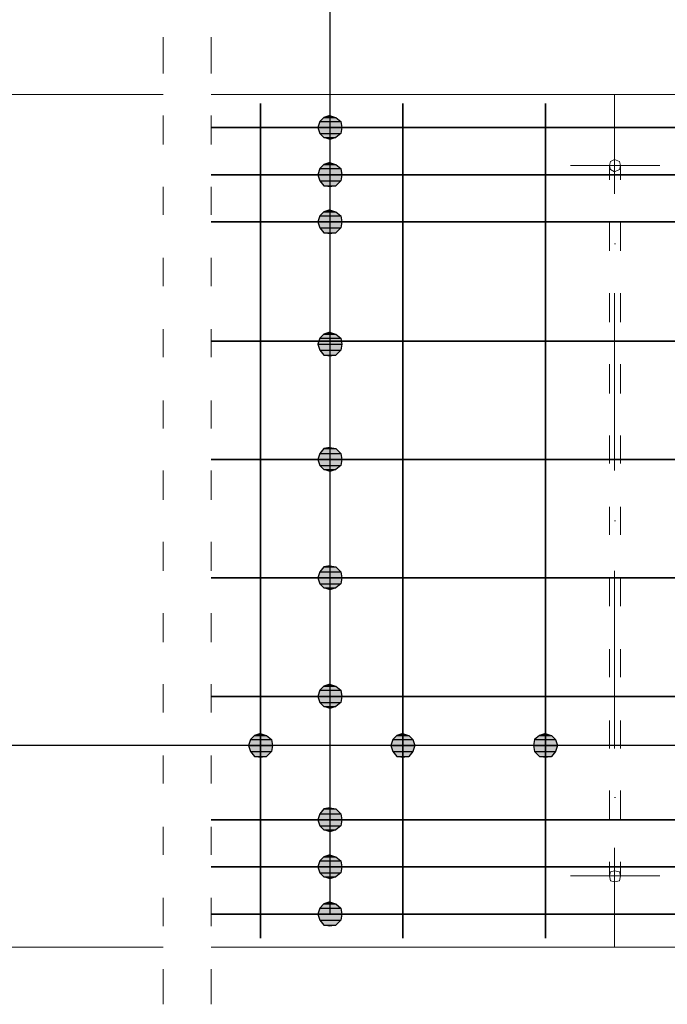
# Model space of a CAD drawing. Header units: millimetres. Extents: x -387992 to 11255, y 102926 to 380857.
# Tile 15 of 27: x -376410 to -375043, y 284738 to 286817. Entities that reach past the tile are written whole.
import ezdxf

# ---------------------------------------------------------------- set-up
doc = ezdxf.new("R2010")
doc.units = ezdxf.units.MM
doc.header["$MEASUREMENT"] = 0
doc.layers.add('Warstwa 1', color=7, linetype='Continuous')

msp = doc.modelspace()

# ---------------------------------------------------------------- hatches: boundary and pattern name
at = {"layer": 'Warstwa 1', "transparency": 33554687}
for points in [[(-375776.53862, 286601.977819), (-375780.763377, 286589.261977), (-375729.938882, 286589.261977)], [(-375768.068051, 286610.448928), (-375776.53862, 286601.977819), (-375732.061788, 286601.977819)], [(-375776.53862, 286601.977819), (-375732.061788, 286601.977819), (-375729.938882, 286589.261977)], [(-375755.351129, 286614.673144), (-375768.068051, 286610.448928), (-375742.655804, 286610.448928)], [(-375768.068051, 286610.448928), (-375742.655804, 286610.448928), (-375732.061788, 286601.977819)], [(-375780.763377, 286589.261977), (-375776.53862, 286576.566651), (-375732.061788, 286576.566651)], [(-375780.763377, 286589.261977), (-375729.938882, 286589.261977), (-375732.061788, 286576.566651)], [(-375776.53862, 286576.566651), (-375768.068051, 286568.095542), (-375742.655804, 286568.095542)], [(-375776.53862, 286576.566651), (-375732.061788, 286576.566651), (-375742.655804, 286568.095542)], [(-375768.068051, 286568.095542), (-375742.655804, 286568.095542), (-375755.351129, 286563.871325)], [(-375755.351129, 286515.148141), (-375768.068051, 286510.923924), (-375742.655804, 286510.923924)], [(-375776.53862, 286502.452815), (-375780.763377, 286489.734813), (-375729.938882, 286489.734813)], [(-375768.068051, 286510.923924), (-375776.53862, 286502.452815), (-375732.061788, 286502.452815)], [(-375776.53862, 286502.452815), (-375732.061788, 286502.452815), (-375729.938882, 286489.734813)], [(-375768.068051, 286510.923924), (-375742.655804, 286510.923924), (-375732.061788, 286502.452815)], [(-375780.763377, 286489.734813), (-375776.53862, 286477.039488), (-375732.061788, 286477.039488)], [(-375780.763377, 286489.734813), (-375729.938882, 286489.734813), (-375732.061788, 286477.039488)], [(-375776.53862, 286477.039488), (-375768.068051, 286466.446552), (-375742.655804, 286466.446552)], [(-375776.53862, 286477.039488), (-375732.061788, 286477.039488), (-375742.655804, 286466.446552)], [(-375768.068051, 286466.446552), (-375742.655804, 286466.446552), (-375755.351129, 286464.323646)], [(-375768.068051, 286411.396761), (-375776.53862, 286402.926732), (-375732.061788, 286402.926732)], [(-375755.351129, 286415.622057), (-375768.068051, 286411.396761), (-375742.655804, 286411.396761)], [(-375768.068051, 286411.396761), (-375742.655804, 286411.396761), (-375732.061788, 286402.926732)], [(-375776.53862, 286402.926732), (-375780.763377, 286390.20981), (-375729.938882, 286390.20981)], [(-375780.763377, 286390.20981), (-375776.53862, 286377.514484), (-375732.061788, 286377.514484)], [(-375780.763377, 286390.20981), (-375729.938882, 286390.20981), (-375732.061788, 286377.514484)], [(-375776.53862, 286402.926732), (-375732.061788, 286402.926732), (-375729.938882, 286390.20981)], [(-375776.53862, 286377.514484), (-375768.068051, 286366.920469), (-375742.655804, 286366.920469)], [(-375776.53862, 286377.514484), (-375732.061788, 286377.514484), (-375742.655804, 286366.920469)], [(-375768.068051, 286366.920469), (-375742.655804, 286366.920469), (-375755.351129, 286364.797562)], [(-375776.53862, 286144.580041), (-375780.763377, 286131.863119), (-375729.938882, 286131.863119)], [(-375768.068051, 286153.029554), (-375776.53862, 286144.580041), (-375732.061788, 286144.580041)], [(-375776.53862, 286144.580041), (-375732.061788, 286144.580041), (-375729.938882, 286131.863119)], [(-375755.351129, 286157.275366), (-375768.068051, 286153.029554), (-375742.655804, 286153.029554)], [(-375768.068051, 286153.029554), (-375742.655804, 286153.029554), (-375732.061788, 286144.580041)], [(-375780.763377, 286131.863119), (-375776.53862, 286119.146197), (-375732.061788, 286119.146197)], [(-375780.763377, 286131.863119), (-375729.938882, 286131.863119), (-375732.061788, 286119.146197)], [(-375776.53862, 286119.146197), (-375768.068051, 286108.573778), (-375742.655804, 286108.573778)], [(-375776.53862, 286119.146197), (-375732.061788, 286119.146197), (-375742.655804, 286108.573778)], [(-375768.068051, 286108.573778), (-375742.655804, 286108.573778), (-375755.351129, 286106.450871)], [(-375755.351129, 285913.746907), (-375768.068051, 285911.624001), (-375742.655804, 285911.624001)], [(-375776.53862, 285901.029985), (-375780.763377, 285888.33466), (-375729.938882, 285888.33466)], [(-375768.068051, 285911.624001), (-375776.53862, 285901.029985), (-375732.061788, 285901.029985)], [(-375776.53862, 285901.029985), (-375732.061788, 285901.029985), (-375729.938882, 285888.33466)], [(-375768.068051, 285911.624001), (-375742.655804, 285911.624001), (-375732.061788, 285901.029985)], [(-375780.763377, 285888.33466), (-375776.53862, 285875.639334), (-375732.061788, 285875.639334)], [(-375780.763377, 285888.33466), (-375729.938882, 285888.33466), (-375732.061788, 285875.639334)], [(-375776.53862, 285875.639334), (-375768.068051, 285867.146629), (-375742.655804, 285867.146629)], [(-375776.53862, 285875.639334), (-375732.061788, 285875.639334), (-375742.655804, 285867.146629)], [(-375768.068051, 285867.146629), (-375742.655804, 285867.146629), (-375755.351129, 285862.921333)], [(-375755.351129, 285663.870246), (-375768.068051, 285661.747339), (-375742.655804, 285661.747339)], [(-375776.53862, 285651.153324), (-375780.763377, 285638.457998), (-375729.938882, 285638.457998)], [(-375768.068051, 285661.747339), (-375776.53862, 285651.153324), (-375732.061788, 285651.153324)], [(-375776.53862, 285651.153324), (-375732.061788, 285651.153324), (-375729.938882, 285638.457998)], [(-375768.068051, 285661.747339), (-375742.655804, 285661.747339), (-375732.061788, 285651.153324)], [(-375780.763377, 285638.457998), (-375776.53862, 285625.741076), (-375732.061788, 285625.741076)], [(-375780.763377, 285638.457998), (-375729.938882, 285638.457998), (-375732.061788, 285625.741076)], [(-375776.53862, 285625.741076), (-375768.068051, 285617.269967), (-375742.655804, 285617.269967)], [(-375776.53862, 285625.741076), (-375732.061788, 285625.741076), (-375742.655804, 285617.269967)], [(-375768.068051, 285617.269967), (-375742.655804, 285617.269967), (-375755.351129, 285613.045751)], [(-375755.351129, 285413.973067), (-375768.068051, 285409.747771), (-375742.655804, 285409.747771)], [(-375776.53862, 285401.277742), (-375780.763377, 285388.56082), (-375729.938882, 285388.56082)], [(-375768.068051, 285409.747771), (-375776.53862, 285401.277742), (-375732.061788, 285401.277742)], [(-375776.53862, 285401.277742), (-375732.061788, 285401.277742), (-375729.938882, 285388.56082)], [(-375768.068051, 285409.747771), (-375742.655804, 285409.747771), (-375732.061788, 285401.277742)], [(-375780.763377, 285388.56082), (-375776.53862, 285375.864415), (-375732.061788, 285375.864415)], [(-375780.763377, 285388.56082), (-375729.938882, 285388.56082), (-375732.061788, 285375.864415)], [(-375776.53862, 285375.864415), (-375768.068051, 285367.394385), (-375742.655804, 285367.394385)], [(-375776.53862, 285375.864415), (-375732.061788, 285375.864415), (-375742.655804, 285367.394385)], [(-375768.068051, 285367.394385), (-375742.655804, 285367.394385), (-375755.351129, 285363.169089)], [(-375901.476411, 285310.221688), (-375914.172277, 285305.975875), (-375888.759489, 285305.975875)], [(-375600.775794, 285310.221688), (-375613.47112, 285305.975875), (-375588.059413, 285305.975875)], [(-375300.075718, 285310.221688), (-375312.771043, 285305.975875), (-375287.358796, 285305.975875)], [(-375922.642846, 285297.505846), (-375926.889199, 285284.81052), (-375876.064164, 285284.81052)], [(-375914.172277, 285305.975875), (-375922.642846, 285297.505846), (-375878.18707, 285297.505846)], [(-375922.642846, 285297.505846), (-375878.18707, 285297.505846), (-375876.064164, 285284.81052)], [(-375914.172277, 285305.975875), (-375888.759489, 285305.975875), (-375878.18707, 285297.505846)], [(-375621.942229, 285297.505846), (-375626.188042, 285284.81052), (-375575.363547, 285284.81052)], [(-375613.47112, 285305.975875), (-375621.942229, 285297.505846), (-375579.588303, 285297.505846)], [(-375621.942229, 285297.505846), (-375579.588303, 285297.505846), (-375575.363547, 285284.81052)], [(-375613.47112, 285305.975875), (-375588.059413, 285305.975875), (-375579.588303, 285297.505846)], [(-375323.364519, 285297.505846), (-375325.466369, 285284.81052), (-375274.66293, 285284.81052)], [(-375312.771043, 285305.975875), (-375323.364519, 285297.505846), (-375278.887687, 285297.505846)], [(-375323.364519, 285297.505846), (-375278.887687, 285297.505846), (-375274.66293, 285284.81052)], [(-375312.771043, 285305.975875), (-375287.358796, 285305.975875), (-375278.887687, 285297.505846)], [(-375926.889199, 285284.81052), (-375922.642846, 285272.093598), (-375878.18707, 285272.093598)], [(-375926.889199, 285284.81052), (-375876.064164, 285284.81052), (-375878.18707, 285272.093598)], [(-375922.642846, 285272.093598), (-375914.172277, 285261.521179), (-375888.759489, 285261.521179)], [(-375922.642846, 285272.093598), (-375878.18707, 285272.093598), (-375888.759489, 285261.521179)], [(-375626.188042, 285284.81052), (-375621.942229, 285272.093598), (-375579.588303, 285272.093598)], [(-375626.188042, 285284.81052), (-375575.363547, 285284.81052), (-375579.588303, 285272.093598)], [(-375621.942229, 285272.093598), (-375613.47112, 285261.521179), (-375588.059413, 285261.521179)], [(-375621.942229, 285272.093598), (-375579.588303, 285272.093598), (-375588.059413, 285261.521179)], [(-375325.466369, 285284.81052), (-375323.364519, 285272.093598), (-375278.887687, 285272.093598)], [(-375325.466369, 285284.81052), (-375274.66293, 285284.81052), (-375278.887687, 285272.093598)], [(-375323.364519, 285272.093598), (-375312.771043, 285261.521179), (-375287.358796, 285261.521179)], [(-375323.364519, 285272.093598), (-375278.887687, 285272.093598), (-375287.358796, 285261.521179)], [(-375914.172277, 285261.521179), (-375888.759489, 285261.521179), (-375901.476411, 285259.398273)], [(-375613.47112, 285261.521179), (-375588.059413, 285261.521179), (-375600.775794, 285259.398273)], [(-375312.771043, 285261.521179), (-375287.358796, 285261.521179), (-375300.075718, 285259.398273)], [(-375768.068051, 285151.40108), (-375776.53862, 285140.808145), (-375732.061788, 285140.808145)], [(-375755.351129, 285153.523987), (-375768.068051, 285151.40108), (-375742.655804, 285151.40108)], [(-375768.068051, 285151.40108), (-375742.655804, 285151.40108), (-375732.061788, 285140.808145)], [(-375776.53862, 285140.808145), (-375780.763377, 285128.090143), (-375729.938882, 285128.090143)], [(-375780.763377, 285128.090143), (-375776.53862, 285115.394817), (-375732.061788, 285115.394817)], [(-375780.763377, 285128.090143), (-375729.938882, 285128.090143), (-375732.061788, 285115.394817)], [(-375776.53862, 285140.808145), (-375732.061788, 285140.808145), (-375729.938882, 285128.090143)], [(-375776.53862, 285115.394817), (-375768.068051, 285106.924788), (-375742.655804, 285106.924788)], [(-375776.53862, 285115.394817), (-375732.061788, 285115.394817), (-375742.655804, 285106.924788)], [(-375768.068051, 285106.924788), (-375742.655804, 285106.924788), (-375755.351129, 285102.678975)], [(-375776.53862, 285041.282061), (-375780.763377, 285028.565139), (-375729.938882, 285028.565139)], [(-375768.068051, 285049.75209), (-375776.53862, 285041.282061), (-375732.061788, 285041.282061)], [(-375776.53862, 285041.282061), (-375732.061788, 285041.282061), (-375729.938882, 285028.565139)], [(-375755.351129, 285053.977387), (-375768.068051, 285049.75209), (-375742.655804, 285049.75209)], [(-375768.068051, 285049.75209), (-375742.655804, 285049.75209), (-375732.061788, 285041.282061)], [(-375780.763377, 285028.565139), (-375776.53862, 285015.869814), (-375732.061788, 285015.869814)], [(-375780.763377, 285028.565139), (-375729.938882, 285028.565139), (-375732.061788, 285015.869814)], [(-375776.53862, 285015.869814), (-375768.068051, 285007.397625), (-375742.655804, 285007.397625)], [(-375776.53862, 285015.869814), (-375732.061788, 285015.869814), (-375742.655804, 285007.397625)], [(-375768.068051, 285007.397625), (-375742.655804, 285007.397625), (-375755.351129, 285003.151812)], [(-375776.53862, 284941.754898), (-375780.763377, 284929.039056), (-375729.938882, 284929.039056)], [(-375768.068051, 284950.227087), (-375776.53862, 284941.754898), (-375732.061788, 284941.754898)], [(-375776.53862, 284941.754898), (-375732.061788, 284941.754898), (-375729.938882, 284929.039056)], [(-375755.351129, 284954.451303), (-375768.068051, 284950.227087), (-375742.655804, 284950.227087)], [(-375768.068051, 284950.227087), (-375742.655804, 284950.227087), (-375732.061788, 284941.754898)], [(-375780.763377, 284929.039056), (-375776.53862, 284916.34373), (-375732.061788, 284916.34373)], [(-375780.763377, 284929.039056), (-375729.938882, 284929.039056), (-375732.061788, 284916.34373)], [(-375776.53862, 284916.34373), (-375768.068051, 284905.749715), (-375742.655804, 284905.749715)], [(-375776.53862, 284916.34373), (-375732.061788, 284916.34373), (-375742.655804, 284905.749715)], [(-375768.068051, 284905.749715), (-375742.655804, 284905.749715), (-375755.351129, 284903.626808)]]:
    msp.add_hatch(color=7, dxfattribs=at).paths.add_polyline_path(points)

# ---------------------------------------------------------------- linework, layer by layer
at = {"layer": 'Warstwa 1', "color": 7, "lineweight": 9}
for p, q in [((-376106.875701, 286703.626808), (-376106.875701, 286779.863551)), ((-376005.248307, 286703.626808), (-376005.248307, 286779.863551)), ((-375141.232974, 286479.162394), (-375141.232974, 286508.801018)), ((-375164.543371, 285039.159155), (-375164.543371, 285009.500015))]:
    msp.add_line(p, q, dxfattribs=at)
at = {"layer": 'Warstwa 1', "color": 8, "lineweight": 15}
for p, q in [((-375153.949896, 286449.505414), (-375153.949896, 286659.150516)), ((-375247.127777, 286508.801018), (-375058.648029, 286508.801018)), ((-375247.127777, 285009.500015), (-375058.648029, 285009.500015))]:
    msp.add_line(p, q, dxfattribs=at)
at = {"layer": 'Warstwa 1', "color": 7, "lineweight": 25}
msp.add_line((-374700.775794, 285284.81052), (-379071.571674, 285284.81052), dxfattribs=at)
msp.add_lwpolyline([(-378370.644358, 287334.686102), (-375755.351129, 287334.686102), (-375755.351129, 284929.039056)], dxfattribs=at)
at = {"layer": 'Warstwa 1', "color": 7, "lineweight": 15}
for points in [[(-376106.875701, 286659.150516), (-380052.054769, 286659.150516), (-380052.054769, 284859.150516), (-376106.875701, 284859.150516)], [(-376005.248307, 284859.150516), (-374450.899673, 284859.150516), (-374450.899673, 286659.150516), (-376005.248307, 286659.150516)]]:
    msp.add_lwpolyline(points, dxfattribs=at)
at = {"layer": 'Warstwa 1', "color": 7, "lineweight": 13}
for points in [[(-375729.938882, 286589.261977), (-375732.061788, 286601.977819), (-375742.655804, 286610.448928), (-375755.351129, 286614.673144), (-375768.068051, 286610.448928), (-375776.53862, 286601.977819), (-375780.763377, 286589.261977), (-375776.53862, 286576.566651), (-375768.068051, 286568.095542), (-375755.351129, 286563.871325), (-375742.655804, 286568.095542), (-375732.061788, 286576.566651)], [(-375729.938882, 286489.734813), (-375732.061788, 286502.452815), (-375742.655804, 286510.923924), (-375755.351129, 286515.148141), (-375768.068051, 286510.923924), (-375776.53862, 286502.452815), (-375780.763377, 286489.734813), (-375776.53862, 286477.039488), (-375768.068051, 286466.446552), (-375755.351129, 286464.323646), (-375742.655804, 286466.446552), (-375732.061788, 286477.039488)], [(-375729.938882, 286390.20981), (-375732.061788, 286402.926732), (-375742.655804, 286411.396761), (-375755.351129, 286415.622057), (-375768.068051, 286411.396761), (-375776.53862, 286402.926732), (-375780.763377, 286390.20981), (-375776.53862, 286377.514484), (-375768.068051, 286366.920469), (-375755.351129, 286364.797562), (-375742.655804, 286366.920469), (-375732.061788, 286377.514484)], [(-375729.938882, 286131.863119), (-375732.061788, 286144.580041), (-375742.655804, 286153.029554), (-375755.351129, 286157.275366), (-375768.068051, 286153.029554), (-375776.53862, 286144.580041), (-375780.763377, 286131.863119), (-375776.53862, 286119.146197), (-375768.068051, 286108.573778), (-375755.351129, 286106.450871), (-375742.655804, 286108.573778), (-375732.061788, 286119.146197)], [(-375729.938882, 285888.33466), (-375732.061788, 285901.029985), (-375742.655804, 285911.624001), (-375755.351129, 285913.746907), (-375768.068051, 285911.624001), (-375776.53862, 285901.029985), (-375780.763377, 285888.33466), (-375776.53862, 285875.639334), (-375768.068051, 285867.146629), (-375755.351129, 285862.921333), (-375742.655804, 285867.146629), (-375732.061788, 285875.639334)], [(-375729.938882, 285638.457998), (-375732.061788, 285651.153324), (-375742.655804, 285661.747339), (-375755.351129, 285663.870246), (-375768.068051, 285661.747339), (-375776.53862, 285651.153324), (-375780.763377, 285638.457998), (-375776.53862, 285625.741076), (-375768.068051, 285617.269967), (-375755.351129, 285613.045751), (-375742.655804, 285617.269967), (-375732.061788, 285625.741076)], [(-375729.938882, 285388.56082), (-375732.061788, 285401.277742), (-375742.655804, 285409.747771), (-375755.351129, 285413.973067), (-375768.068051, 285409.747771), (-375776.53862, 285401.277742), (-375780.763377, 285388.56082), (-375776.53862, 285375.864415), (-375768.068051, 285367.394385), (-375755.351129, 285363.169089), (-375742.655804, 285367.394385), (-375732.061788, 285375.864415)], [(-375876.064164, 285284.81052), (-375878.18707, 285297.505846), (-375888.759489, 285305.975875), (-375901.476411, 285310.221688), (-375914.172277, 285305.975875), (-375922.642846, 285297.505846), (-375926.889199, 285284.81052), (-375922.642846, 285272.093598), (-375914.172277, 285261.521179), (-375901.476411, 285259.398273), (-375888.759489, 285261.521179), (-375878.18707, 285272.093598)], [(-375575.363547, 285284.81052), (-375579.588303, 285297.505846), (-375588.059413, 285305.975875), (-375600.775794, 285310.221688), (-375613.47112, 285305.975875), (-375621.942229, 285297.505846), (-375626.188042, 285284.81052), (-375621.942229, 285272.093598), (-375613.47112, 285261.521179), (-375600.775794, 285259.398273), (-375588.059413, 285261.521179), (-375579.588303, 285272.093598)], [(-375274.66293, 285284.81052), (-375278.887687, 285297.505846), (-375287.358796, 285305.975875), (-375300.075718, 285310.221688), (-375312.771043, 285305.975875), (-375323.364519, 285297.505846), (-375325.466369, 285284.81052), (-375323.364519, 285272.093598), (-375312.771043, 285261.521179), (-375300.075718, 285259.398273), (-375287.358796, 285261.521179), (-375278.887687, 285272.093598)], [(-375729.938882, 285128.090143), (-375732.061788, 285140.808145), (-375742.655804, 285151.40108), (-375755.351129, 285153.523987), (-375768.068051, 285151.40108), (-375776.53862, 285140.808145), (-375780.763377, 285128.090143), (-375776.53862, 285115.394817), (-375768.068051, 285106.924788), (-375755.351129, 285102.678975), (-375742.655804, 285106.924788), (-375732.061788, 285115.394817)], [(-375729.938882, 285028.565139), (-375732.061788, 285041.282061), (-375742.655804, 285049.75209), (-375755.351129, 285053.977387), (-375768.068051, 285049.75209), (-375776.53862, 285041.282061), (-375780.763377, 285028.565139), (-375776.53862, 285015.869814), (-375768.068051, 285007.397625), (-375755.351129, 285003.151812), (-375742.655804, 285007.397625), (-375732.061788, 285015.869814)], [(-375729.938882, 284929.039056), (-375732.061788, 284941.754898), (-375742.655804, 284950.227087), (-375755.351129, 284954.451303), (-375768.068051, 284950.227087), (-375776.53862, 284941.754898), (-375780.763377, 284929.039056), (-375776.53862, 284916.34373), (-375768.068051, 284905.749715), (-375755.351129, 284903.626808), (-375742.655804, 284905.749715), (-375732.061788, 284916.34373)]]:
    msp.add_lwpolyline(points, close=True, dxfattribs=at)
at = {"layer": 'Warstwa 1'}
for points in [[(-375776.53862, 286601.977819), (-375780.763377, 286589.261977), (-375729.938882, 286589.261977)], [(-375768.068051, 286610.448928), (-375776.53862, 286601.977819), (-375732.061788, 286601.977819)], [(-375776.53862, 286601.977819), (-375732.061788, 286601.977819), (-375729.938882, 286589.261977)], [(-375755.351129, 286614.673144), (-375768.068051, 286610.448928), (-375742.655804, 286610.448928)], [(-375768.068051, 286610.448928), (-375742.655804, 286610.448928), (-375732.061788, 286601.977819)], [(-375780.763377, 286589.261977), (-375776.53862, 286576.566651), (-375732.061788, 286576.566651)], [(-375780.763377, 286589.261977), (-375729.938882, 286589.261977), (-375732.061788, 286576.566651)], [(-375776.53862, 286576.566651), (-375768.068051, 286568.095542), (-375742.655804, 286568.095542)], [(-375776.53862, 286576.566651), (-375732.061788, 286576.566651), (-375742.655804, 286568.095542)], [(-375768.068051, 286568.095542), (-375742.655804, 286568.095542), (-375755.351129, 286563.871325)], [(-375755.351129, 286515.148141), (-375768.068051, 286510.923924), (-375742.655804, 286510.923924)], [(-375776.53862, 286502.452815), (-375780.763377, 286489.734813), (-375729.938882, 286489.734813)], [(-375768.068051, 286510.923924), (-375776.53862, 286502.452815), (-375732.061788, 286502.452815)], [(-375776.53862, 286502.452815), (-375732.061788, 286502.452815), (-375729.938882, 286489.734813)], [(-375768.068051, 286510.923924), (-375742.655804, 286510.923924), (-375732.061788, 286502.452815)], [(-375780.763377, 286489.734813), (-375776.53862, 286477.039488), (-375732.061788, 286477.039488)], [(-375780.763377, 286489.734813), (-375729.938882, 286489.734813), (-375732.061788, 286477.039488)], [(-375776.53862, 286477.039488), (-375768.068051, 286466.446552), (-375742.655804, 286466.446552)], [(-375776.53862, 286477.039488), (-375732.061788, 286477.039488), (-375742.655804, 286466.446552)], [(-375768.068051, 286466.446552), (-375742.655804, 286466.446552), (-375755.351129, 286464.323646)], [(-375768.068051, 286411.396761), (-375776.53862, 286402.926732), (-375732.061788, 286402.926732)], [(-375755.351129, 286415.622057), (-375768.068051, 286411.396761), (-375742.655804, 286411.396761)], [(-375768.068051, 286411.396761), (-375742.655804, 286411.396761), (-375732.061788, 286402.926732)], [(-375776.53862, 286402.926732), (-375780.763377, 286390.20981), (-375729.938882, 286390.20981)], [(-375780.763377, 286390.20981), (-375776.53862, 286377.514484), (-375732.061788, 286377.514484)], [(-375780.763377, 286390.20981), (-375729.938882, 286390.20981), (-375732.061788, 286377.514484)], [(-375776.53862, 286402.926732), (-375732.061788, 286402.926732), (-375729.938882, 286390.20981)], [(-375776.53862, 286377.514484), (-375768.068051, 286366.920469), (-375742.655804, 286366.920469)], [(-375776.53862, 286377.514484), (-375732.061788, 286377.514484), (-375742.655804, 286366.920469)], [(-375768.068051, 286366.920469), (-375742.655804, 286366.920469), (-375755.351129, 286364.797562)], [(-375776.53862, 286144.580041), (-375780.763377, 286131.863119), (-375729.938882, 286131.863119)], [(-375768.068051, 286153.029554), (-375776.53862, 286144.580041), (-375732.061788, 286144.580041)], [(-375776.53862, 286144.580041), (-375732.061788, 286144.580041), (-375729.938882, 286131.863119)], [(-375755.351129, 286157.275366), (-375768.068051, 286153.029554), (-375742.655804, 286153.029554)], [(-375768.068051, 286153.029554), (-375742.655804, 286153.029554), (-375732.061788, 286144.580041)], [(-375780.763377, 286131.863119), (-375776.53862, 286119.146197), (-375732.061788, 286119.146197)], [(-375780.763377, 286131.863119), (-375729.938882, 286131.863119), (-375732.061788, 286119.146197)], [(-375776.53862, 286119.146197), (-375768.068051, 286108.573778), (-375742.655804, 286108.573778)], [(-375776.53862, 286119.146197), (-375732.061788, 286119.146197), (-375742.655804, 286108.573778)], [(-375768.068051, 286108.573778), (-375742.655804, 286108.573778), (-375755.351129, 286106.450871)], [(-375755.351129, 285913.746907), (-375768.068051, 285911.624001), (-375742.655804, 285911.624001)], [(-375776.53862, 285901.029985), (-375780.763377, 285888.33466), (-375729.938882, 285888.33466)], [(-375768.068051, 285911.624001), (-375776.53862, 285901.029985), (-375732.061788, 285901.029985)], [(-375776.53862, 285901.029985), (-375732.061788, 285901.029985), (-375729.938882, 285888.33466)], [(-375768.068051, 285911.624001), (-375742.655804, 285911.624001), (-375732.061788, 285901.029985)], [(-375780.763377, 285888.33466), (-375776.53862, 285875.639334), (-375732.061788, 285875.639334)], [(-375780.763377, 285888.33466), (-375729.938882, 285888.33466), (-375732.061788, 285875.639334)], [(-375776.53862, 285875.639334), (-375768.068051, 285867.146629), (-375742.655804, 285867.146629)], [(-375776.53862, 285875.639334), (-375732.061788, 285875.639334), (-375742.655804, 285867.146629)], [(-375768.068051, 285867.146629), (-375742.655804, 285867.146629), (-375755.351129, 285862.921333)], [(-375755.351129, 285663.870246), (-375768.068051, 285661.747339), (-375742.655804, 285661.747339)], [(-375776.53862, 285651.153324), (-375780.763377, 285638.457998), (-375729.938882, 285638.457998)], [(-375768.068051, 285661.747339), (-375776.53862, 285651.153324), (-375732.061788, 285651.153324)], [(-375776.53862, 285651.153324), (-375732.061788, 285651.153324), (-375729.938882, 285638.457998)], [(-375768.068051, 285661.747339), (-375742.655804, 285661.747339), (-375732.061788, 285651.153324)], [(-375780.763377, 285638.457998), (-375776.53862, 285625.741076), (-375732.061788, 285625.741076)], [(-375780.763377, 285638.457998), (-375729.938882, 285638.457998), (-375732.061788, 285625.741076)], [(-375776.53862, 285625.741076), (-375768.068051, 285617.269967), (-375742.655804, 285617.269967)], [(-375776.53862, 285625.741076), (-375732.061788, 285625.741076), (-375742.655804, 285617.269967)], [(-375768.068051, 285617.269967), (-375742.655804, 285617.269967), (-375755.351129, 285613.045751)], [(-375755.351129, 285413.973067), (-375768.068051, 285409.747771), (-375742.655804, 285409.747771)], [(-375776.53862, 285401.277742), (-375780.763377, 285388.56082), (-375729.938882, 285388.56082)], [(-375768.068051, 285409.747771), (-375776.53862, 285401.277742), (-375732.061788, 285401.277742)], [(-375776.53862, 285401.277742), (-375732.061788, 285401.277742), (-375729.938882, 285388.56082)], [(-375768.068051, 285409.747771), (-375742.655804, 285409.747771), (-375732.061788, 285401.277742)], [(-375780.763377, 285388.56082), (-375776.53862, 285375.864415), (-375732.061788, 285375.864415)], [(-375780.763377, 285388.56082), (-375729.938882, 285388.56082), (-375732.061788, 285375.864415)], [(-375776.53862, 285375.864415), (-375768.068051, 285367.394385), (-375742.655804, 285367.394385)], [(-375776.53862, 285375.864415), (-375732.061788, 285375.864415), (-375742.655804, 285367.394385)], [(-375768.068051, 285367.394385), (-375742.655804, 285367.394385), (-375755.351129, 285363.169089)], [(-375901.476411, 285310.221688), (-375914.172277, 285305.975875), (-375888.759489, 285305.975875)], [(-375600.775794, 285310.221688), (-375613.47112, 285305.975875), (-375588.059413, 285305.975875)], [(-375300.075718, 285310.221688), (-375312.771043, 285305.975875), (-375287.358796, 285305.975875)], [(-375922.642846, 285297.505846), (-375926.889199, 285284.81052), (-375876.064164, 285284.81052)], [(-375914.172277, 285305.975875), (-375922.642846, 285297.505846), (-375878.18707, 285297.505846)], [(-375922.642846, 285297.505846), (-375878.18707, 285297.505846), (-375876.064164, 285284.81052)], [(-375914.172277, 285305.975875), (-375888.759489, 285305.975875), (-375878.18707, 285297.505846)], [(-375621.942229, 285297.505846), (-375626.188042, 285284.81052), (-375575.363547, 285284.81052)], [(-375613.47112, 285305.975875), (-375621.942229, 285297.505846), (-375579.588303, 285297.505846)], [(-375621.942229, 285297.505846), (-375579.588303, 285297.505846), (-375575.363547, 285284.81052)], [(-375613.47112, 285305.975875), (-375588.059413, 285305.975875), (-375579.588303, 285297.505846)], [(-375323.364519, 285297.505846), (-375325.466369, 285284.81052), (-375274.66293, 285284.81052)], [(-375312.771043, 285305.975875), (-375323.364519, 285297.505846), (-375278.887687, 285297.505846)], [(-375323.364519, 285297.505846), (-375278.887687, 285297.505846), (-375274.66293, 285284.81052)], [(-375312.771043, 285305.975875), (-375287.358796, 285305.975875), (-375278.887687, 285297.505846)], [(-375926.889199, 285284.81052), (-375922.642846, 285272.093598), (-375878.18707, 285272.093598)], [(-375926.889199, 285284.81052), (-375876.064164, 285284.81052), (-375878.18707, 285272.093598)], [(-375922.642846, 285272.093598), (-375914.172277, 285261.521179), (-375888.759489, 285261.521179)], [(-375922.642846, 285272.093598), (-375878.18707, 285272.093598), (-375888.759489, 285261.521179)], [(-375626.188042, 285284.81052), (-375621.942229, 285272.093598), (-375579.588303, 285272.093598)], [(-375626.188042, 285284.81052), (-375575.363547, 285284.81052), (-375579.588303, 285272.093598)], [(-375621.942229, 285272.093598), (-375613.47112, 285261.521179), (-375588.059413, 285261.521179)], [(-375621.942229, 285272.093598), (-375579.588303, 285272.093598), (-375588.059413, 285261.521179)], [(-375325.466369, 285284.81052), (-375323.364519, 285272.093598), (-375278.887687, 285272.093598)], [(-375325.466369, 285284.81052), (-375274.66293, 285284.81052), (-375278.887687, 285272.093598)], [(-375323.364519, 285272.093598), (-375312.771043, 285261.521179), (-375287.358796, 285261.521179)], [(-375323.364519, 285272.093598), (-375278.887687, 285272.093598), (-375287.358796, 285261.521179)], [(-375914.172277, 285261.521179), (-375888.759489, 285261.521179), (-375901.476411, 285259.398273)], [(-375613.47112, 285261.521179), (-375588.059413, 285261.521179), (-375600.775794, 285259.398273)], [(-375312.771043, 285261.521179), (-375287.358796, 285261.521179), (-375300.075718, 285259.398273)], [(-375768.068051, 285151.40108), (-375776.53862, 285140.808145), (-375732.061788, 285140.808145)], [(-375755.351129, 285153.523987), (-375768.068051, 285151.40108), (-375742.655804, 285151.40108)], [(-375768.068051, 285151.40108), (-375742.655804, 285151.40108), (-375732.061788, 285140.808145)], [(-375776.53862, 285140.808145), (-375780.763377, 285128.090143), (-375729.938882, 285128.090143)], [(-375780.763377, 285128.090143), (-375776.53862, 285115.394817), (-375732.061788, 285115.394817)], [(-375780.763377, 285128.090143), (-375729.938882, 285128.090143), (-375732.061788, 285115.394817)], [(-375776.53862, 285140.808145), (-375732.061788, 285140.808145), (-375729.938882, 285128.090143)], [(-375776.53862, 285115.394817), (-375768.068051, 285106.924788), (-375742.655804, 285106.924788)], [(-375776.53862, 285115.394817), (-375732.061788, 285115.394817), (-375742.655804, 285106.924788)], [(-375768.068051, 285106.924788), (-375742.655804, 285106.924788), (-375755.351129, 285102.678975)], [(-375776.53862, 285041.282061), (-375780.763377, 285028.565139), (-375729.938882, 285028.565139)], [(-375768.068051, 285049.75209), (-375776.53862, 285041.282061), (-375732.061788, 285041.282061)], [(-375776.53862, 285041.282061), (-375732.061788, 285041.282061), (-375729.938882, 285028.565139)], [(-375755.351129, 285053.977387), (-375768.068051, 285049.75209), (-375742.655804, 285049.75209)], [(-375768.068051, 285049.75209), (-375742.655804, 285049.75209), (-375732.061788, 285041.282061)], [(-375780.763377, 285028.565139), (-375776.53862, 285015.869814), (-375732.061788, 285015.869814)], [(-375780.763377, 285028.565139), (-375729.938882, 285028.565139), (-375732.061788, 285015.869814)], [(-375776.53862, 285015.869814), (-375768.068051, 285007.397625), (-375742.655804, 285007.397625)], [(-375776.53862, 285015.869814), (-375732.061788, 285015.869814), (-375742.655804, 285007.397625)], [(-375768.068051, 285007.397625), (-375742.655804, 285007.397625), (-375755.351129, 285003.151812)], [(-375776.53862, 284941.754898), (-375780.763377, 284929.039056), (-375729.938882, 284929.039056)], [(-375768.068051, 284950.227087), (-375776.53862, 284941.754898), (-375732.061788, 284941.754898)], [(-375776.53862, 284941.754898), (-375732.061788, 284941.754898), (-375729.938882, 284929.039056)], [(-375755.351129, 284954.451303), (-375768.068051, 284950.227087), (-375742.655804, 284950.227087)], [(-375768.068051, 284950.227087), (-375742.655804, 284950.227087), (-375732.061788, 284941.754898)], [(-375780.763377, 284929.039056), (-375776.53862, 284916.34373), (-375732.061788, 284916.34373)], [(-375780.763377, 284929.039056), (-375729.938882, 284929.039056), (-375732.061788, 284916.34373)], [(-375776.53862, 284916.34373), (-375768.068051, 284905.749715), (-375742.655804, 284905.749715)], [(-375776.53862, 284916.34373), (-375732.061788, 284916.34373), (-375742.655804, 284905.749715)], [(-375768.068051, 284905.749715), (-375742.655804, 284905.749715), (-375755.351129, 284903.626808)]]:
    msp.add_lwpolyline(points, dxfattribs=at)
at = {"layer": 'Warstwa 1', "color": 7, "lineweight": 9}
for points in [[(-375141.232974, 286508.801018), (-375143.35588, 286517.271047), (-375153.949896, 286521.51686), (-375162.420465, 286517.271047), (-375164.543371, 286508.801018), (-375162.420465, 286500.329909), (-375153.949896, 286496.083016), (-375143.35588, 286500.329909)], [(-375141.232974, 285009.500015), (-375143.35588, 285017.99272), (-375153.949896, 285020.09403), (-375162.420465, 285017.99272), (-375164.543371, 285009.500015), (-375162.420465, 284998.927595), (-375153.949896, 284996.804689), (-375143.35588, 284998.927595)]]:
    msp.add_lwpolyline(points, close=True, dxfattribs=at)
at = {"layer": 'Warstwa 1', "color": 7, "lineweight": 35}
for points in [[(-375901.476411, 286640.106988), (-375901.476411, 286640.106988), (-375901.476411, 284878.214561), (-375901.476411, 284878.214561)], [(-375600.775794, 286640.106988), (-375600.775794, 286640.106988), (-375600.775794, 284878.214561), (-375600.775794, 284878.214561)], [(-375300.075718, 286640.106988), (-375300.075718, 286640.106988), (-375300.075718, 284878.214561), (-375300.075718, 284878.214561)], [(-374501.702571, 286589.261977), (-374501.702571, 286589.261977), (-376005.248307, 286589.261977), (-376005.248307, 286589.261977)], [(-374501.702571, 286489.734813), (-374501.702571, 286489.734813), (-376005.248307, 286489.734813), (-376005.248307, 286489.734813)], [(-374501.702571, 286390.20981), (-374501.702571, 286390.20981), (-376005.248307, 286390.20981), (-376005.248307, 286390.20981)], [(-374501.702571, 286138.211322), (-374501.702571, 286138.211322), (-376005.248307, 286138.211322), (-376005.248307, 286138.211322)], [(-374501.702571, 285888.33466), (-374501.702571, 285888.33466), (-376005.248307, 285888.33466), (-376005.248307, 285888.33466)], [(-374501.702571, 285638.457998), (-374501.702571, 285638.457998), (-376005.248307, 285638.457998), (-376005.248307, 285638.457998)], [(-374501.702571, 285388.56082), (-374501.702571, 285388.56082), (-376005.248307, 285388.56082), (-376005.248307, 285388.56082)], [(-374501.702571, 285128.090143), (-374501.702571, 285128.090143), (-376005.248307, 285128.090143), (-376005.248307, 285128.090143)], [(-374501.702571, 285028.565139), (-374501.702571, 285028.565139), (-376005.248307, 285028.565139), (-376005.248307, 285028.565139)], [(-374501.702571, 284929.039056), (-374501.702571, 284929.039056), (-376005.248307, 284929.039056), (-376005.248307, 284929.039056)]]:
    msp.add_open_spline(points, degree=3, dxfattribs=at)
at = {"layer": 'Warstwa 1', "color": 7, "lineweight": 9}
for points in [[(-376106.875701, 286553.27731), (-376106.875701, 286553.27731), (-376106.875701, 286614.673144), (-376106.875701, 286614.673144)], [(-376005.248307, 286553.27731), (-376005.248307, 286553.27731), (-376005.248307, 286614.673144), (-376005.248307, 286614.673144)], [(-375164.543371, 286508.801018), (-375164.543371, 286508.801018), (-375164.543371, 286479.162394), (-375164.543371, 286479.162394)], [(-376106.875701, 286405.028042), (-376106.875701, 286405.028042), (-376106.875701, 286464.323646), (-376106.875701, 286464.323646)], [(-376005.248307, 286405.028042), (-376005.248307, 286405.028042), (-376005.248307, 286464.323646), (-376005.248307, 286464.323646)], [(-375164.543371, 286390.20981), (-375164.543371, 286390.20981), (-375164.543371, 286328.792379), (-375164.543371, 286328.792379)], [(-375141.232974, 286328.792379), (-375141.232974, 286328.792379), (-375141.232974, 286390.20981), (-375141.232974, 286390.20981)], [(-376106.875701, 286254.678543), (-376106.875701, 286254.678543), (-376106.875701, 286313.974147), (-376106.875701, 286313.974147)], [(-376005.248307, 286254.678543), (-376005.248307, 286254.678543), (-376005.248307, 286313.974147), (-376005.248307, 286313.974147)], [(-375164.543371, 286239.859232), (-375164.543371, 286239.859232), (-375164.543371, 286178.440721), (-375164.543371, 286178.440721)], [(-375141.232974, 286178.440721), (-375141.232974, 286178.440721), (-375141.232974, 286239.859232), (-375141.232974, 286239.859232)], [(-376106.875701, 286104.327965), (-376106.875701, 286104.327965), (-376106.875701, 286163.622489), (-376106.875701, 286163.622489)], [(-376005.248307, 286104.327965), (-376005.248307, 286104.327965), (-376005.248307, 286163.622489), (-376005.248307, 286163.622489)], [(-375164.543371, 286089.509733), (-375164.543371, 286089.509733), (-375164.543371, 286028.091223), (-375164.543371, 286028.091223)], [(-375141.232974, 286028.091223), (-375141.232974, 286028.091223), (-375141.232974, 286089.509733), (-375141.232974, 286089.509733)], [(-376106.875701, 285953.977387), (-376106.875701, 285953.977387), (-376106.875701, 286013.272991), (-376106.875701, 286013.272991)], [(-376005.248307, 285953.977387), (-376005.248307, 285953.977387), (-376005.248307, 286013.272991), (-376005.248307, 286013.272991)], [(-375164.543371, 285939.159155), (-375164.543371, 285939.159155), (-375164.543371, 285879.864631), (-375164.543371, 285879.864631)], [(-375141.232974, 285879.864631), (-375141.232974, 285879.864631), (-375141.232974, 285939.159155), (-375141.232974, 285939.159155)], [(-376106.875701, 285803.626808), (-376106.875701, 285803.626808), (-376106.875701, 285865.044239), (-376106.875701, 285865.044239)], [(-376005.248307, 285803.626808), (-376005.248307, 285803.626808), (-376005.248307, 285865.044239), (-376005.248307, 285865.044239)], [(-375164.543371, 285788.808576), (-375164.543371, 285788.808576), (-375164.543371, 285729.512972), (-375164.543371, 285729.512972)], [(-375141.232974, 285729.512972), (-375141.232974, 285729.512972), (-375141.232974, 285788.808576), (-375141.232974, 285788.808576)], [(-376106.875701, 285653.27623), (-376106.875701, 285653.27623), (-376106.875701, 285714.69474), (-376106.875701, 285714.69474)], [(-376005.248307, 285653.27623), (-376005.248307, 285653.27623), (-376005.248307, 285714.69474), (-376005.248307, 285714.69474)], [(-375164.543371, 285638.457998), (-375164.543371, 285638.457998), (-375164.543371, 285579.163474), (-375164.543371, 285579.163474)], [(-375141.232974, 285579.163474), (-375141.232974, 285579.163474), (-375141.232974, 285638.457998), (-375141.232974, 285638.457998)], [(-376106.875701, 285502.926732), (-376106.875701, 285502.926732), (-376106.875701, 285564.322566), (-376106.875701, 285564.322566)], [(-376005.248307, 285502.926732), (-376005.248307, 285502.926732), (-376005.248307, 285564.322566), (-376005.248307, 285564.322566)], [(-375164.543371, 285488.10742), (-375164.543371, 285488.10742), (-375164.543371, 285428.811816), (-375164.543371, 285428.811816)], [(-375141.232974, 285428.811816), (-375141.232974, 285428.811816), (-375141.232974, 285488.10742), (-375141.232974, 285488.10742)], [(-376106.875701, 285354.677464), (-376106.875701, 285354.677464), (-376106.875701, 285413.973067), (-376106.875701, 285413.973067)], [(-376005.248307, 285354.677464), (-376005.248307, 285354.677464), (-376005.248307, 285413.973067), (-376005.248307, 285413.973067)], [(-375164.543371, 285337.736325), (-375164.543371, 285337.736325), (-375164.543371, 285278.462317), (-375164.543371, 285278.462317)], [(-375141.232974, 285278.462317), (-375141.232974, 285278.462317), (-375141.232974, 285337.736325), (-375141.232974, 285337.736325)], [(-376106.875701, 285204.327965), (-376106.875701, 285204.327965), (-376106.875701, 285263.623569), (-376106.875701, 285263.623569)], [(-376005.248307, 285204.327965), (-376005.248307, 285204.327965), (-376005.248307, 285263.623569), (-376005.248307, 285263.623569)], [(-375164.543371, 285189.508653), (-375164.543371, 285189.508653), (-375164.543371, 285128.090143), (-375164.543371, 285128.090143)], [(-375141.232974, 285128.090143), (-375141.232974, 285128.090143), (-375141.232974, 285189.508653), (-375141.232974, 285189.508653)], [(-376106.875701, 285053.977387), (-376106.875701, 285053.977387), (-376106.875701, 285113.271911), (-376106.875701, 285113.271911)], [(-376005.248307, 285053.977387), (-376005.248307, 285053.977387), (-376005.248307, 285113.271911), (-376005.248307, 285113.271911)], [(-375141.232974, 285009.500015), (-375141.232974, 285009.500015), (-375141.232974, 285039.159155), (-375141.232974, 285039.159155)], [(-376106.875701, 284903.626808), (-376106.875701, 284903.626808), (-376106.875701, 284962.922412), (-376106.875701, 284962.922412)], [(-376005.248307, 284903.626808), (-376005.248307, 284903.626808), (-376005.248307, 284962.922412), (-376005.248307, 284962.922412)], [(-376106.875701, 284738.457998), (-376106.875701, 284738.457998), (-376106.875701, 284812.570754), (-376106.875701, 284812.570754)], [(-376005.248307, 284738.457998), (-376005.248307, 284738.457998), (-376005.248307, 284812.570754), (-376005.248307, 284812.570754)]]:
    msp.add_open_spline(points, degree=3, dxfattribs=at)
at = {"layer": 'Warstwa 1', "color": 8, "lineweight": 15}
for points in [[(-375153.949896, 286343.631128), (-375153.949896, 286343.631128), (-375151.82645, 286343.631128), (-375151.82645, 286343.631128)], [(-375153.949896, 285865.044239), (-375153.949896, 285865.044239), (-375153.949896, 286239.859232), (-375153.949896, 286239.859232)], [(-375153.949896, 285759.150516), (-375153.949896, 285759.150516), (-375151.82645, 285759.150516), (-375151.82645, 285759.150516)], [(-375153.949896, 285278.462317), (-375153.949896, 285278.462317), (-375153.949896, 285653.27623), (-375153.949896, 285653.27623)], [(-375153.949896, 285174.690421), (-375153.949896, 285174.690421), (-375151.82645, 285174.690421), (-375151.82645, 285174.690421)], [(-375153.949896, 284859.150516), (-375153.949896, 284859.150516), (-375153.949896, 285068.795619), (-375153.949896, 285068.795619)]]:
    msp.add_open_spline(points, degree=3, dxfattribs=at)

doc.saveas('drawing.dxf')
